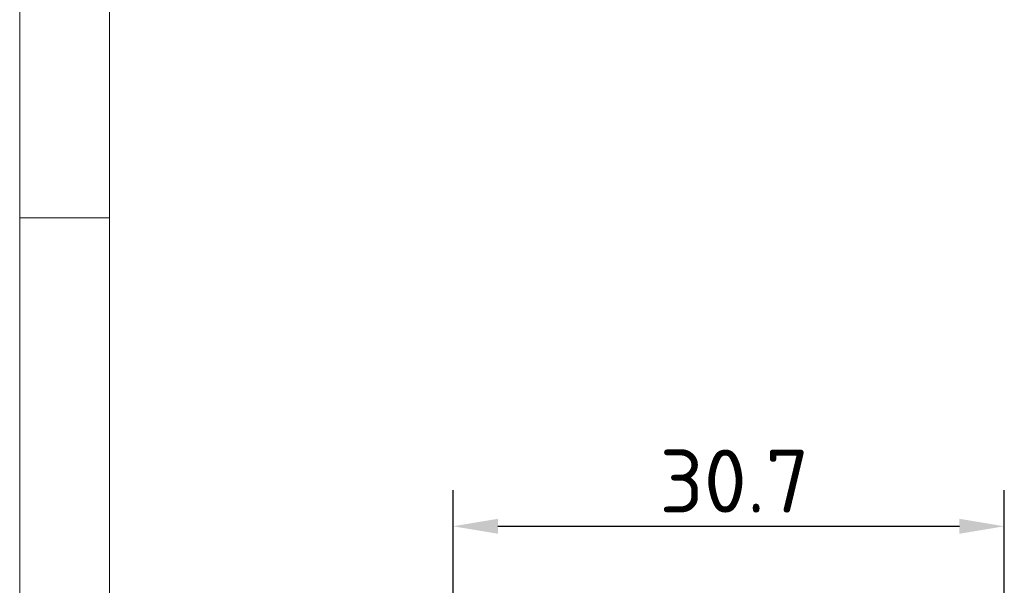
# Model space of a CAD drawing. Header units: millimetres. Extents: x 5 to 415, y 5 to 292.
# Tile 19 of 123: x 5 to 60, y 174 to 206. Entities that reach past the tile are written whole.
import ezdxf

# ---------------------------------------------------------------- set-up
doc = ezdxf.new("R2010")
doc.units = ezdxf.units.MM
doc.layers.add('Bemaßung (ISO)', color=7, linetype='Continuous', lineweight=25)
doc.layers.add('Rahmen (ISO)', color=7, linetype='Continuous', lineweight=70)
doc.styles.add('Notiztext (ISO)', font='isocpeur.ttf')
doc.dimstyles.new('Standard (ISO)', dxfattribs={"dimtxt": 3.5, "dimasz": 2.5, "dimexe": 2, "dimexo": 0, "dimgap": 0.762, "dimtad": 1, "dimtoh": 1, "dimdec": 8, "dimdsep": 46, "dimtxsty": 'Notiztext (ISO)', "dimcen": 0.09, "dimdle": 10, "dimclrd": 256, "dimclre": 256, "dimclrt": 256, "dimadec": 6, "dimazin": 2, "dimtfac": 0.514286, "dimtdec": 3, "dimtmove": 0, "dimatfit": 3, "dimfxl": 1, "dimtolj": 1, "dimlwd": -1, "dimlwe": -1, "dimarcsym": 0})

# ---------------------------------------------------------------- blocks, each defined once
blk = doc.blocks.new('Ränder Basler-A3')
at = {"layer": 'Rahmen (ISO)', "color": 7, "lineweight": 18}
blk.add_line((5, 5), (5, 292), dxfattribs=at)
at = {"layer": 'Rahmen (ISO)', "lineweight": 18}
for p, q in [((10, 240.833), (10, 194.667)), ((10, 194.667), (10, 148.5))]:
    blk.add_line(p, q, dxfattribs=at)
at = {"layer": 'Rahmen (ISO)', "color": 7, "linetype": 'Continuous', "lineweight": 18}
blk.add_line((10, 194.667), (5, 194.667), dxfattribs=at)
blk = doc.blocks.new('*D11')
at = {"layer": 'Bemaßung (ISO)', "transparency": 16777216}
for p, q in [((29.093, 167.538), (29.093, 179.538)), ((59.743, 164.825), (59.743, 179.538)), ((31.593, 177.538), (57.243, 177.538))]:
    blk.add_line(p, q, dxfattribs=at)
for points in [[(31.593, 177.955), (31.593, 177.121), (29.093, 177.538)], [(57.243, 177.955), (57.243, 177.121), (59.743, 177.538)]]:
    blk.add_solid(points, dxfattribs=at)
at = {"layer": 'Defpoints', "color": 0, "transparency": 16777216}
for p in [(59.743, 177.538), (29.093, 167.538), (59.743, 164.825)]:
    blk.add_point(p, dxfattribs=at)
at = {"layer": 'Bemaßung (ISO)', "transparency": 16777216, "insert": (40.568, 181.8), "char_height": 3.5, "attachment_point": 1, "style": 'Notiztext (ISO)'}
blk.add_mtext('\\A1;30.7', dxfattribs=at)

msp = doc.modelspace()

# ---------------------------------------------------------------- block references
msp.add_blockref('Ränder Basler-A3', (0, 0))

# ---------------------------------------------------------------- dimensions: what is measured, and where the dimension line sits
at = {"layer": 'Bemaßung (ISO)'}
dim = msp.add_linear_dim(base=(59.74277796, 177.53814612), p1=(29.09277703, 167.53814612), p2=(59.74277796, 164.82478621), angle=180, dimstyle='Standard (ISO)', override={"dimgap": 0.762, "dimtoh": 0, "dimdec": 1, "dimtol": 0, "dimlim": 0, "dimtp": 0, "dimtm": 0, "dimtdec": 3, "dimtofl": 0, "dimatfit": 1}, dxfattribs=at)
dim.commit()
dim.dimension.update_dxf_attribs({"geometry": '*D11', "text_midpoint": (44.4177775, 177.53814612), "dimtype": 160})

doc.saveas('drawing.dxf')
